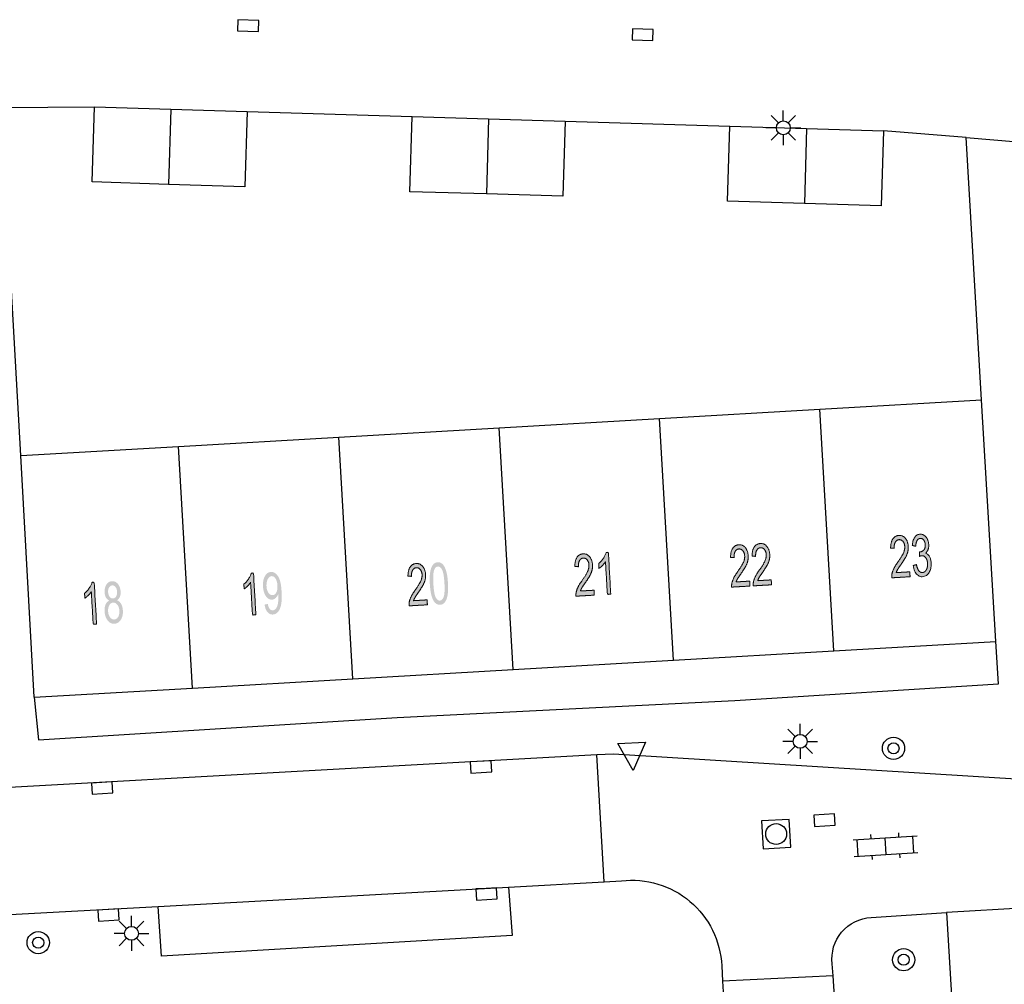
# Model space of a CAD drawing. Header units: metres. Extents: x 134521 to 134907, y 396000 to 396359.
# Tile 40 of 135: x 134583 to 134618, y 396201 to 396236. Entities that reach past the tile are written whole.
import ezdxf

# ---------------------------------------------------------------- set-up
doc = ezdxf.new("R2010")
doc.units = ezdxf.units.M
doc.header["$MEASUREMENT"] = 0

msp = doc.modelspace()

# ---------------------------------------------------------------- hatches: boundary and pattern name
at = {"linetype": 'Continuous', "lineweight": 0, "extrusion": (0, 0, -1)}
h = msp.add_hatch(color=251, dxfattribs=at)
edge = h.paths.add_edge_path()
edge.add_line((-134615.027, 396216.202), (-134615.038, 396216.026))
edge.add_line((-134615.038, 396216.026), (-134614.378, 396215.987))
edge.add_spline(control_points=[(-134614.378, 396215.987), (-134614.373, 396216.054), (-134614.385, 396216.116), (-134614.404, 396216.219), (-134614.454, 396216.32), (-134614.504, 396216.421), (-134614.601, 396216.556), (-134614.752, 396216.765), (-134614.802, 396216.886), (-134614.853, 396217.006), (-134614.847, 396217.11), (-134614.84, 396217.219), (-134614.784, 396217.291), (-134614.727, 396217.363), (-134614.644, 396217.359), (-134614.555, 396217.353), (-134614.507, 396217.271), (-134614.459, 396217.188), (-134614.466, 396217.047)], knot_values=[0, 0, 0, 0.111111, 0.111111, 0.222222, 0.222222, 0.333333, 0.333333, 0.444444, 0.444444, 0.555556, 0.555556, 0.666667, 0.666667, 0.777778, 0.777778, 0.888889, 0.888889, 1, 1, 1], degree=2, periodic=0)
edge.add_line((-134614.466, 396217.047), (-134614.339, 396217.059))
edge.add_spline(control_points=[(-134614.339, 396217.059), (-134614.339, 396217.271), (-134614.417, 396217.387), (-134614.495, 396217.502), (-134614.638, 396217.511), (-134614.781, 396217.519), (-134614.872, 396217.404), (-134614.963, 396217.29), (-134614.973, 396217.113), (-134614.978, 396217.023), (-134614.959, 396216.935), (-134614.939, 396216.847), (-134614.888, 396216.748), (-134614.837, 396216.648), (-134614.715, 396216.473), (-134614.613, 396216.328), (-134614.584, 396216.277), (-134614.556, 396216.225), (-134614.538, 396216.174)], knot_values=[0, 0, 0, 0.111111, 0.111111, 0.222222, 0.222222, 0.333333, 0.333333, 0.444444, 0.444444, 0.555556, 0.555556, 0.666667, 0.666667, 0.777778, 0.777778, 0.888889, 0.888889, 1, 1, 1], degree=2, periodic=0)
edge.add_line((-134614.538, 396216.174), (-134615.027, 396216.202))
h = msp.add_hatch(color=251, dxfattribs=at)
edge = h.paths.add_edge_path()
edge.add_line((-134615.147, 396216.43), (-134615.268, 396216.462))
edge.add_spline(control_points=[(-134615.268, 396216.462), (-134615.298, 396216.306), (-134615.353, 396216.24), (-134615.407, 396216.174), (-134615.481, 396216.178), (-134615.568, 396216.183), (-134615.622, 396216.277), (-134615.676, 396216.37), (-134615.668, 396216.503), (-134615.661, 396216.63), (-134615.601, 396216.709), (-134615.541, 396216.788), (-134615.456, 396216.783), (-134615.421, 396216.781), (-134615.371, 396216.757)], knot_values=[0, 0, 0, 0.142857, 0.142857, 0.285714, 0.285714, 0.428571, 0.428571, 0.571429, 0.571429, 0.714286, 0.714286, 0.857143, 0.857143, 1, 1, 1], degree=2, periodic=0)
edge.add_line((-134615.371, 396216.757), (-134615.375, 396216.919))
edge.add_spline(control_points=[(-134615.375, 396216.919), (-134615.387, 396216.918), (-134615.395, 396216.918), (-134615.473, 396216.923), (-134615.532, 396216.987), (-134615.591, 396217.052), (-134615.584, 396217.18), (-134615.578, 396217.281), (-134615.528, 396217.345), (-134615.479, 396217.408), (-134615.407, 396217.404), (-134615.335, 396217.4), (-134615.292, 396217.33), (-134615.248, 396217.259), (-134615.242, 396217.123)], knot_values=[0, 0, 0, 0.142857, 0.142857, 0.285714, 0.285714, 0.428571, 0.428571, 0.571429, 0.571429, 0.714286, 0.714286, 0.857143, 0.857143, 1, 1, 1], degree=2, periodic=0)
edge.add_line((-134615.242, 396217.123), (-134615.118, 396217.149))
edge.add_spline(control_points=[(-134615.118, 396217.149), (-134615.129, 396217.335), (-134615.203, 396217.441), (-134615.277, 396217.548), (-134615.396, 396217.555), (-134615.477, 396217.559), (-134615.549, 396217.511), (-134615.621, 396217.462), (-134615.663, 396217.374), (-134615.704, 396217.285), (-134615.71, 396217.183), (-134615.716, 396217.086), (-134615.686, 396217.005), (-134615.656, 396216.923), (-134615.59, 396216.872), (-134615.681, 396216.847), (-134615.735, 396216.753), (-134615.79, 396216.659), (-134615.798, 396216.515), (-134615.809, 396216.319), (-134615.722, 396216.177), (-134615.635, 396216.035), (-134615.489, 396216.027), (-134615.358, 396216.019), (-134615.264, 396216.131), (-134615.17, 396216.244), (-134615.147, 396216.43)], knot_values=[0, 0, 0, 0.076923, 0.076923, 0.153846, 0.153846, 0.230769, 0.230769, 0.307692, 0.307692, 0.384615, 0.384615, 0.461538, 0.461538, 0.538462, 0.538462, 0.615385, 0.615385, 0.692308, 0.692308, 0.769231, 0.769231, 0.846154, 0.846154, 0.923077, 0.923077, 1, 1, 1], degree=2, periodic=0)
h = msp.add_hatch(color=251, dxfattribs=at)
edge = h.paths.add_edge_path()
edge.add_line((-134609.268, 396215.868), (-134609.278, 396215.691))
edge.add_line((-134609.278, 396215.691), (-134608.618, 396215.653))
edge.add_spline(control_points=[(-134608.618, 396215.653), (-134608.613, 396215.719), (-134608.625, 396215.781), (-134608.645, 396215.884), (-134608.694, 396215.985), (-134608.744, 396216.086), (-134608.842, 396216.221), (-134608.992, 396216.431), (-134609.043, 396216.551), (-134609.093, 396216.671), (-134609.087, 396216.776), (-134609.081, 396216.885), (-134609.024, 396216.957), (-134608.968, 396217.029), (-134608.884, 396217.024), (-134608.796, 396217.019), (-134608.747, 396216.936), (-134608.699, 396216.853), (-134608.706, 396216.712)], knot_values=[0, 0, 0, 0.111111, 0.111111, 0.222222, 0.222222, 0.333333, 0.333333, 0.444444, 0.444444, 0.555556, 0.555556, 0.666667, 0.666667, 0.777778, 0.777778, 0.888889, 0.888889, 1, 1, 1], degree=2, periodic=0)
edge.add_line((-134608.706, 396216.712), (-134608.579, 396216.724))
edge.add_spline(control_points=[(-134608.579, 396216.724), (-134608.58, 396216.936), (-134608.658, 396217.052), (-134608.736, 396217.168), (-134608.878, 396217.176), (-134609.022, 396217.184), (-134609.112, 396217.07), (-134609.203, 396216.955), (-134609.213, 396216.778), (-134609.219, 396216.689), (-134609.199, 396216.6), (-134609.18, 396216.512), (-134609.129, 396216.413), (-134609.077, 396216.314), (-134608.955, 396216.139), (-134608.853, 396215.993), (-134608.824, 396215.942), (-134608.796, 396215.891), (-134608.779, 396215.839)], knot_values=[0, 0, 0, 0.111111, 0.111111, 0.222222, 0.222222, 0.333333, 0.333333, 0.444444, 0.444444, 0.555556, 0.555556, 0.666667, 0.666667, 0.777778, 0.777778, 0.888889, 0.888889, 1, 1, 1], degree=2, periodic=0)
edge.add_line((-134608.779, 396215.839), (-134609.268, 396215.868))
h = msp.add_hatch(color=251, dxfattribs=at)
edge = h.paths.add_edge_path()
edge.add_line((-134610.043, 396215.913), (-134610.053, 396215.736))
edge.add_line((-134610.053, 396215.736), (-134609.394, 396215.698))
edge.add_spline(control_points=[(-134609.394, 396215.698), (-134609.389, 396215.764), (-134609.401, 396215.826), (-134609.42, 396215.929), (-134609.47, 396216.03), (-134609.52, 396216.131), (-134609.617, 396216.266), (-134609.768, 396216.476), (-134609.818, 396216.596), (-134609.868, 396216.716), (-134609.862, 396216.821), (-134609.856, 396216.93), (-134609.8, 396217.002), (-134609.743, 396217.074), (-134609.66, 396217.069), (-134609.571, 396217.064), (-134609.523, 396216.981), (-134609.474, 396216.898), (-134609.482, 396216.757)], knot_values=[0, 0, 0, 0.111111, 0.111111, 0.222222, 0.222222, 0.333333, 0.333333, 0.444444, 0.444444, 0.555556, 0.555556, 0.666667, 0.666667, 0.777778, 0.777778, 0.888889, 0.888889, 1, 1, 1], degree=2, periodic=0)
edge.add_line((-134609.482, 396216.757), (-134609.354, 396216.77))
edge.add_spline(control_points=[(-134609.354, 396216.77), (-134609.355, 396216.981), (-134609.433, 396217.097), (-134609.511, 396217.213), (-134609.653, 396217.221), (-134609.797, 396217.229), (-134609.888, 396217.115), (-134609.979, 396217), (-134609.989, 396216.823), (-134609.994, 396216.734), (-134609.975, 396216.645), (-134609.955, 396216.557), (-134609.904, 396216.458), (-134609.853, 396216.359), (-134609.731, 396216.184), (-134609.628, 396216.038), (-134609.6, 396215.987), (-134609.571, 396215.936), (-134609.554, 396215.884)], knot_values=[0, 0, 0, 0.111111, 0.111111, 0.222222, 0.222222, 0.333333, 0.333333, 0.444444, 0.444444, 0.555556, 0.555556, 0.666667, 0.666667, 0.777778, 0.777778, 0.888889, 0.888889, 1, 1, 1], degree=2, periodic=0)
edge.add_line((-134609.554, 396215.884), (-134610.043, 396215.913))
h = msp.add_hatch(color=251, dxfattribs=at)
edge = h.paths.add_edge_path()
edge.add_line((-134603.666, 396215.541), (-134603.676, 396215.364))
edge.add_line((-134603.676, 396215.364), (-134603.017, 396215.326))
edge.add_spline(control_points=[(-134603.017, 396215.326), (-134603.011, 396215.392), (-134603.024, 396215.455), (-134603.043, 396215.557), (-134603.093, 396215.658), (-134603.143, 396215.76), (-134603.24, 396215.894), (-134603.391, 396216.104), (-134603.441, 396216.224), (-134603.491, 396216.344), (-134603.485, 396216.449), (-134603.479, 396216.558), (-134603.422, 396216.63), (-134603.366, 396216.702), (-134603.282, 396216.697), (-134603.194, 396216.692), (-134603.146, 396216.609), (-134603.097, 396216.527), (-134603.105, 396216.386)], knot_values=[0, 0, 0, 0.111111, 0.111111, 0.222222, 0.222222, 0.333333, 0.333333, 0.444444, 0.444444, 0.555556, 0.555556, 0.666667, 0.666667, 0.777778, 0.777778, 0.888889, 0.888889, 1, 1, 1], degree=2, periodic=0)
edge.add_line((-134603.105, 396216.386), (-134602.977, 396216.398))
edge.add_spline(control_points=[(-134602.977, 396216.398), (-134602.978, 396216.61), (-134603.056, 396216.725), (-134603.134, 396216.841), (-134603.276, 396216.849), (-134603.42, 396216.858), (-134603.511, 396216.743), (-134603.601, 396216.628), (-134603.612, 396216.452), (-134603.617, 396216.362), (-134603.598, 396216.274), (-134603.578, 396216.186), (-134603.527, 396216.086), (-134603.476, 396215.987), (-134603.353, 396215.812), (-134603.251, 396215.667), (-134603.223, 396215.615), (-134603.194, 396215.564), (-134603.177, 396215.513)], knot_values=[0, 0, 0, 0.111111, 0.111111, 0.222222, 0.222222, 0.333333, 0.333333, 0.444444, 0.444444, 0.555556, 0.555556, 0.666667, 0.666667, 0.777778, 0.777778, 0.888889, 0.888889, 1, 1, 1], degree=2, periodic=0)
edge.add_line((-134603.177, 396215.513), (-134603.666, 396215.541))
h = msp.add_hatch(color=251, dxfattribs=at)
edge = h.paths.add_edge_path()
edge.add_line((-134604.269, 396215.399), (-134604.147, 396215.391))
edge.add_line((-134604.147, 396215.391), (-134604.079, 396216.563))
edge.add_spline(control_points=[(-134604.079, 396216.563), (-134604.038, 396216.497), (-134603.97, 396216.429), (-134603.902, 396216.362), (-134603.846, 396216.327)], knot_values=[0, 0, 0, 0.5, 0.5, 1, 1, 1], degree=2, periodic=0)
edge.add_line((-134603.846, 396216.327), (-134603.836, 396216.505))
edge.add_spline(control_points=[(-134603.836, 396216.505), (-134603.935, 396216.583), (-134604.006, 396216.691), (-134604.077, 396216.798), (-134604.103, 396216.897)], knot_values=[0, 0, 0, 0.5, 0.5, 1, 1, 1], degree=2, periodic=0)
edge.add_line((-134604.103, 396216.897), (-134604.182, 396216.902))
edge.add_line((-134604.182, 396216.902), (-134604.269, 396215.399))
h = msp.add_hatch(color=251, dxfattribs=at)
edge = h.paths.add_edge_path()
edge.add_line((-134597.661, 396215.194), (-134597.672, 396215.017))
edge.add_line((-134597.672, 396215.017), (-134597.012, 396214.978))
edge.add_spline(control_points=[(-134597.012, 396214.978), (-134597.007, 396215.045), (-134597.019, 396215.107), (-134597.038, 396215.21), (-134597.088, 396215.311), (-134597.138, 396215.412), (-134597.235, 396215.547), (-134597.386, 396215.757), (-134597.436, 396215.877), (-134597.486, 396215.997), (-134597.48, 396216.101), (-134597.474, 396216.211), (-134597.418, 396216.283), (-134597.361, 396216.355), (-134597.278, 396216.35), (-134597.189, 396216.345), (-134597.141, 396216.262), (-134597.093, 396216.179), (-134597.1, 396216.038)], knot_values=[0, 0, 0, 0.111111, 0.111111, 0.222222, 0.222222, 0.333333, 0.333333, 0.444444, 0.444444, 0.555556, 0.555556, 0.666667, 0.666667, 0.777778, 0.777778, 0.888889, 0.888889, 1, 1, 1], degree=2, periodic=0)
edge.add_line((-134597.1, 396216.038), (-134596.973, 396216.05))
edge.add_spline(control_points=[(-134596.973, 396216.05), (-134596.973, 396216.262), (-134597.051, 396216.378), (-134597.129, 396216.493), (-134597.272, 396216.502), (-134597.415, 396216.51), (-134597.506, 396216.395), (-134597.597, 396216.281), (-134597.607, 396216.104), (-134597.612, 396216.014), (-134597.593, 396215.926), (-134597.573, 396215.838), (-134597.522, 396215.739), (-134597.471, 396215.64), (-134597.349, 396215.464), (-134597.246, 396215.319), (-134597.218, 396215.268), (-134597.19, 396215.216), (-134597.172, 396215.165)], knot_values=[0, 0, 0, 0.111111, 0.111111, 0.222222, 0.222222, 0.333333, 0.333333, 0.444444, 0.444444, 0.555556, 0.555556, 0.666667, 0.666667, 0.777778, 0.777778, 0.888889, 0.888889, 1, 1, 1], degree=2, periodic=0)
edge.add_line((-134597.172, 396215.165), (-134597.661, 396215.194))
h = msp.add_hatch(color=251, dxfattribs=at)
edge = h.paths.add_edge_path()
edge.add_spline(control_points=[(-134597.76, 396215.763), (-134597.745, 396216.028), (-134597.772, 396216.192), (-134597.799, 396216.357), (-134597.866, 396216.448), (-134597.932, 396216.54), (-134598.041, 396216.546), (-134598.122, 396216.551), (-134598.185, 396216.506), (-134598.249, 396216.461), (-134598.293, 396216.372), (-134598.338, 396216.283), (-134598.368, 396216.153), (-134598.398, 396216.023), (-134598.411, 396215.801), (-134598.426, 396215.537), (-134598.4, 396215.373), (-134598.373, 396215.209), (-134598.306, 396215.117), (-134598.24, 396215.024), (-134598.13, 396215.018), (-134597.986, 396215.01), (-134597.894, 396215.16), (-134597.785, 396215.341), (-134597.76, 396215.763)], knot_values=[0, 0, 0, 0.083333, 0.083333, 0.166667, 0.166667, 0.25, 0.25, 0.333333, 0.333333, 0.416667, 0.416667, 0.5, 0.5, 0.583333, 0.583333, 0.666667, 0.666667, 0.75, 0.75, 0.833333, 0.833333, 0.916667, 0.916667, 1, 1, 1], degree=2, periodic=0)
edge = h.paths.add_edge_path(flags=16)
edge.add_spline(control_points=[(-134597.887, 396215.77), (-134597.908, 396215.401), (-134597.973, 396215.282), (-134598.037, 396215.164), (-134598.121, 396215.169), (-134598.206, 396215.174), (-134598.256, 396215.299), (-134598.306, 396215.425), (-134598.285, 396215.793), (-134598.263, 396216.163), (-134598.199, 396216.281), (-134598.135, 396216.399), (-134598.049, 396216.394), (-134597.965, 396216.39), (-134597.92, 396216.279), (-134597.865, 396216.139), (-134597.887, 396215.77)], knot_values=[0, 0, 0, 0.125, 0.125, 0.25, 0.25, 0.375, 0.375, 0.5, 0.5, 0.625, 0.625, 0.75, 0.75, 0.875, 0.875, 1, 1, 1], degree=2, periodic=0)
h = msp.add_hatch(color=251, dxfattribs=at)
edge = h.paths.add_edge_path()
edge.add_line((-134591.501, 396214.658), (-134591.379, 396214.651))
edge.add_line((-134591.379, 396214.651), (-134591.311, 396215.822))
edge.add_spline(control_points=[(-134591.311, 396215.822), (-134591.27, 396215.756), (-134591.202, 396215.689), (-134591.134, 396215.621), (-134591.079, 396215.586)], knot_values=[0, 0, 0, 0.5, 0.5, 1, 1, 1], degree=2, periodic=0)
edge.add_line((-134591.079, 396215.586), (-134591.068, 396215.764))
edge.add_spline(control_points=[(-134591.068, 396215.764), (-134591.167, 396215.842), (-134591.238, 396215.95), (-134591.309, 396216.058), (-134591.335, 396216.157)], knot_values=[0, 0, 0, 0.5, 0.5, 1, 1, 1], degree=2, periodic=0)
edge.add_line((-134591.335, 396216.157), (-134591.414, 396216.161))
edge.add_line((-134591.414, 396216.161), (-134591.501, 396214.658))
h = msp.add_hatch(color=251, dxfattribs=at)
edge = h.paths.add_edge_path()
edge.add_line((-134591.814, 396215.024), (-134591.931, 396215.047))
edge.add_spline(control_points=[(-134591.931, 396215.047), (-134591.953, 396214.923), (-134591.998, 396214.869), (-134592.044, 396214.815), (-134592.11, 396214.819), (-134592.166, 396214.822), (-134592.207, 396214.864), (-134592.247, 396214.905), (-134592.27, 396214.972), (-134592.294, 396215.038), (-134592.306, 396215.15), (-134592.318, 396215.261), (-134592.311, 396215.375), (-134592.31, 396215.388), (-134592.308, 396215.412), (-134592.276, 396215.322), (-134592.216, 396215.264), (-134592.156, 396215.206), (-134592.081, 396215.201), (-134591.958, 396215.194), (-134591.864, 396215.324), (-134591.771, 396215.454), (-134591.758, 396215.674), (-134591.744, 396215.902), (-134591.826, 396216.046), (-134591.907, 396216.19), (-134592.042, 396216.198), (-134592.139, 396216.203), (-134592.225, 396216.129), (-134592.31, 396216.055), (-134592.36, 396215.912), (-134592.41, 396215.769), (-134592.426, 396215.494), (-134592.443, 396215.207), (-134592.411, 396215.034), (-134592.38, 396214.862), (-134592.303, 396214.768), (-134592.226, 396214.675), (-134592.116, 396214.668), (-134591.999, 396214.662), (-134591.919, 396214.755), (-134591.839, 396214.848), (-134591.814, 396215.024)], knot_values=[0, 0, 0, 0.047619, 0.047619, 0.095238, 0.095238, 0.142857, 0.142857, 0.190476, 0.190476, 0.238095, 0.238095, 0.285714, 0.285714, 0.333333, 0.333333, 0.380952, 0.380952, 0.428571, 0.428571, 0.47619, 0.47619, 0.52381, 0.52381, 0.571429, 0.571429, 0.619048, 0.619048, 0.666667, 0.666667, 0.714286, 0.714286, 0.761905, 0.761905, 0.809524, 0.809524, 0.857143, 0.857143, 0.904762, 0.904762, 0.952381, 0.952381, 1, 1, 1], degree=2, periodic=0)
edge = h.paths.add_edge_path(flags=16)
edge.add_spline(control_points=[(-134592.277, 396215.713), (-134592.268, 396215.872), (-134592.206, 396215.961), (-134592.145, 396216.051), (-134592.066, 396216.047), (-134591.984, 396216.042), (-134591.93, 396215.938), (-134591.875, 396215.835), (-134591.884, 396215.675), (-134591.893, 396215.532), (-134591.955, 396215.446), (-134592.018, 396215.36), (-134592.102, 396215.365), (-134592.187, 396215.37), (-134592.237, 396215.463), (-134592.286, 396215.555), (-134592.277, 396215.713)], knot_values=[0, 0, 0, 0.125, 0.125, 0.25, 0.25, 0.375, 0.375, 0.5, 0.5, 0.625, 0.625, 0.75, 0.75, 0.875, 0.875, 1, 1, 1], degree=2, periodic=0)
h = msp.add_hatch(color=251, dxfattribs=at)
edge = h.paths.add_edge_path()
edge.add_line((-134585.77, 396214.325), (-134585.648, 396214.318))
edge.add_line((-134585.648, 396214.318), (-134585.58, 396215.489))
edge.add_spline(control_points=[(-134585.58, 396215.489), (-134585.539, 396215.423), (-134585.471, 396215.356), (-134585.403, 396215.288), (-134585.348, 396215.253)], knot_values=[0, 0, 0, 0.5, 0.5, 1, 1, 1], degree=2, periodic=0)
edge.add_line((-134585.348, 396215.253), (-134585.337, 396215.431))
edge.add_spline(control_points=[(-134585.337, 396215.431), (-134585.436, 396215.509), (-134585.507, 396215.617), (-134585.578, 396215.725), (-134585.604, 396215.824)], knot_values=[0, 0, 0, 0.5, 0.5, 1, 1, 1], degree=2, periodic=0)
edge.add_line((-134585.604, 396215.824), (-134585.683, 396215.828))
edge.add_line((-134585.683, 396215.828), (-134585.77, 396214.325))
h = msp.add_hatch(color=251, dxfattribs=at)
edge = h.paths.add_edge_path()
edge.add_spline(control_points=[(-134586.227, 396215.167), (-134586.148, 396215.204), (-134586.106, 396215.28), (-134586.065, 396215.355), (-134586.059, 396215.463), (-134586.049, 396215.626), (-134586.121, 396215.742), (-134586.193, 396215.858), (-134586.322, 396215.865), (-134586.453, 396215.873), (-134586.539, 396215.764), (-134586.625, 396215.655), (-134586.635, 396215.491), (-134586.641, 396215.387), (-134586.609, 396215.308), (-134586.577, 396215.229), (-134586.505, 396215.183), (-134586.6, 396215.143), (-134586.654, 396215.046), (-134586.708, 396214.949), (-134586.716, 396214.81), (-134586.727, 396214.618), (-134586.644, 396214.482), (-134586.561, 396214.346), (-134586.413, 396214.337), (-134586.266, 396214.328), (-134586.167, 396214.454), (-134586.069, 396214.581), (-134586.058, 396214.777), (-134586.049, 396214.923), (-134586.093, 396215.024), (-134586.137, 396215.126), (-134586.227, 396215.167)], knot_values=[0, 0, 0, 0.0625, 0.0625, 0.125, 0.125, 0.1875, 0.1875, 0.25, 0.25, 0.3125, 0.3125, 0.375, 0.375, 0.4375, 0.4375, 0.5, 0.5, 0.5625, 0.5625, 0.625, 0.625, 0.6875, 0.6875, 0.75, 0.75, 0.8125, 0.8125, 0.875, 0.875, 0.9375, 0.9375, 1, 1, 1], degree=2, periodic=0)
edge = h.paths.add_edge_path(flags=16)
edge.add_spline(control_points=[(-134586.184, 396214.783), (-134586.189, 396214.704), (-134586.218, 396214.632), (-134586.247, 396214.56), (-134586.298, 396214.522), (-134586.349, 396214.484), (-134586.406, 396214.488), (-134586.493, 396214.493), (-134586.545, 396214.581), (-134586.597, 396214.669), (-134586.59, 396214.8), (-134586.582, 396214.933), (-134586.518, 396215.016), (-134586.455, 396215.1), (-134586.366, 396215.095), (-134586.28, 396215.09), (-134586.228, 396215.001), (-134586.177, 396214.911), (-134586.184, 396214.783)], knot_values=[0, 0, 0, 0.111111, 0.111111, 0.222222, 0.222222, 0.333333, 0.333333, 0.444444, 0.444444, 0.555556, 0.555556, 0.666667, 0.666667, 0.777778, 0.777778, 0.888889, 0.888889, 1, 1, 1], degree=2, periodic=0)
edge = h.paths.add_edge_path(flags=16)
edge.add_spline(control_points=[(-134586.185, 396215.477), (-134586.191, 396215.371), (-134586.24, 396215.306), (-134586.289, 396215.241), (-134586.362, 396215.246), (-134586.432, 396215.25), (-134586.473, 396215.319), (-134586.514, 396215.389), (-134586.508, 396215.485), (-134586.503, 396215.586), (-134586.452, 396215.653), (-134586.402, 396215.719), (-134586.333, 396215.715), (-134586.263, 396215.711), (-134586.221, 396215.641), (-134586.179, 396215.571), (-134586.185, 396215.477)], knot_values=[0, 0, 0, 0.125, 0.125, 0.25, 0.25, 0.375, 0.375, 0.5, 0.5, 0.625, 0.625, 0.75, 0.75, 0.875, 0.875, 1, 1, 1], degree=2, periodic=0)

# ---------------------------------------------------------------- linework, layer by layer
at = {"color": 251}
for p, q in [((134582.342, 396232.896), (134585.69, 396232.92)), ((134583.04, 396220.38), (134582.342, 396232.896)), ((134585.61, 396230.22), (134585.69, 396232.92)), ((134585.69, 396232.92), (134588.44, 396232.835)), ((134588.44, 396232.835), (134588.355, 396230.135)), ((134588.44, 396232.835), (134591.19, 396232.75)), ((134591.19, 396232.75), (134591.1, 396230.05)), ((134591.19, 396232.75), (134597.12, 396232.57)), ((134610.477, 396232.417), (134610.477, 396232.792)), ((134597.04, 396229.87), (134597.12, 396232.57)), ((134597.12, 396232.57), (134599.875, 396232.49)), ((134599.875, 396232.49), (134599.795, 396229.79)), ((134599.875, 396232.49), (134602.63, 396232.41)), ((134602.63, 396232.41), (134602.55, 396229.71)), ((134602.63, 396232.41), (134608.55, 396232.23)), ((134610.3, 396232.344), (134610.035, 396232.609)), ((134610.654, 396232.344), (134610.919, 396232.609)), ((134608.47, 396229.53), (134608.55, 396232.23)), ((134608.55, 396232.23), (134611.315, 396232.145)), ((134610.227, 396232.167), (134609.852, 396232.167)), ((134610.3, 396231.99), (134610.035, 396231.725)), ((134610.919, 396231.725), (134610.654, 396231.99)), ((134610.727, 396232.167), (134611.102, 396232.167)), ((134611.315, 396232.145), (134611.235, 396229.445)), ((134611.315, 396232.145), (134614.08, 396232.06)), ((134614.08, 396232.06), (134614, 396229.36)), ((134617.05, 396231.82), (134614.08, 396232.06)), ((134610.477, 396231.917), (134610.477, 396231.542)), ((134617.61, 396222.39), (134617.05, 396231.82)), ((134617.05, 396231.82), (134618.9, 396231.66)), ((134588.355, 396230.135), (134585.61, 396230.22)), ((134591.1, 396230.05), (134588.355, 396230.135)), ((134599.795, 396229.79), (134597.04, 396229.87)), ((134602.55, 396229.71), (134599.795, 396229.79)), ((134611.235, 396229.445), (134608.47, 396229.53)), ((134614, 396229.36), (134611.235, 396229.445)), ((134606.024, 396221.716), (134611.791, 396222.052)), ((134611.791, 396222.052), (134617.61, 396222.39)), ((134612.293, 396213.361), (134611.791, 396222.052)), ((134618.12, 396213.7), (134617.61, 396222.39)), ((134600.257, 396221.381), (134606.024, 396221.716)), ((134606.526, 396213.026), (134606.024, 396221.716)), ((134594.49, 396221.046), (134600.257, 396221.381)), ((134600.759, 396212.691), (134600.257, 396221.381)), ((134588.723, 396220.71), (134594.49, 396221.046)), ((134594.992, 396212.356), (134594.49, 396221.046)), ((134583.04, 396220.38), (134588.723, 396220.71)), ((134589.225, 396212.021), (134588.723, 396220.71)), ((134583.53, 396211.69), (134583.04, 396220.38)), ((134612.293, 396213.361), (134618.12, 396213.7)), ((134618.22, 396212.17), (134618.12, 396213.7)), ((134606.526, 396213.026), (134612.293, 396213.361)), ((134600.759, 396212.691), (134606.526, 396213.026)), ((134594.992, 396212.356), (134600.759, 396212.691)), ((134589.225, 396212.021), (134594.992, 396212.356)), ((134608.73, 396211.57), (134618.22, 396212.17)), ((134583.53, 396211.69), (134589.225, 396212.021)), ((134583.53, 396211.69), (134583.68, 396210.16)), ((134596.59, 396210.96), (134608.73, 396211.57)), ((134583.68, 396210.16), (134596.59, 396210.96)), ((134611.082, 396210.357), (134611.082, 396210.732)), ((134610.905, 396210.284), (134610.64, 396210.549)), ((134611.259, 396210.284), (134611.524, 396210.549)), ((134604.52, 396210.029), (134605.519, 396210.083)), ((134605.074, 396209.058), (134604.52, 396210.029)), ((134605.519, 396210.083), (134605.074, 396209.058)), ((134610.832, 396210.107), (134610.457, 396210.107)), ((134611.332, 396210.107), (134611.707, 396210.107)), ((134604.37, 396209.65), (134603.772, 396209.617)), ((134619.42, 396208.71), (134604.37, 396209.65)), ((134610.905, 396209.93), (134610.64, 396209.665)), ((134611.082, 396209.857), (134611.082, 396209.482)), ((134611.524, 396209.665), (134611.259, 396209.93)), ((134603.772, 396209.617), (134573.93, 396207.96)), ((134604.029, 396205.055), (134603.772, 396209.617)), ((134614.638, 396206.667), (134614.629, 396206.816)), ((134612.991, 396206.571), (134615.287, 396206.704)), ((134613.175, 396205.98), (134613.14, 396206.579)), ((134613.639, 396206.608), (134613.631, 396206.758)), ((134614.173, 396206.039), (134614.139, 396206.637)), ((134615.172, 396206.097), (134615.137, 396206.696)), ((134613.025, 396205.972), (134615.321, 396206.105)), ((134613.683, 396205.86), (134613.674, 396206.009)), ((134614.681, 396205.918), (134614.673, 396206.068)), ((134600.592, 396204.863), (134604.029, 396205.055)), ((134604.029, 396205.055), (134604.651, 396205.09)), ((134587.987, 396204.172), (134600.592, 396204.863)), ((134600.592, 396204.863), (134600.722, 396203.131)), ((134574.518, 396203.43), (134587.987, 396204.172)), ((134588.105, 396202.386), (134587.987, 396204.172)), ((134620.336, 396204.19), (134616.349, 396203.957)), ((134586.849, 396203.379), (134586.584, 396203.644)), ((134587.026, 396203.452), (134587.026, 396203.827)), ((134587.203, 396203.379), (134587.468, 396203.644)), ((134613.64, 396203.77), (134616.349, 396203.957)), ((134616.349, 396203.957), (134618.18, 396173.39)), ((134586.776, 396203.202), (134586.401, 396203.202)), ((134586.849, 396203.025), (134586.584, 396202.76)), ((134587.026, 396202.952), (134587.026, 396202.577)), ((134587.468, 396202.76), (134587.203, 396203.025)), ((134587.276, 396203.202), (134587.651, 396203.202)), ((134600.722, 396203.131), (134588.105, 396202.386)), ((134608.26, 396202.04), (134608.293, 396201.482)), ((134612.268, 396201.679), (134612.24, 396202.11)), ((134612.268, 396201.679), (134608.293, 396201.482)), ((134612.465, 396198.609), (134612.268, 396201.679)), ((134608.293, 396201.482), (134608.315, 396201.105))]:
    msp.add_line(p, q, dxfattribs=at)
at = {"color": 251, "flags": 128}
for points in [[(134591.215, 396235.644), (134591.59, 396235.632), (134591.603, 396236.032), (134590.853, 396236.056), (134590.84, 396235.656), (134591.215, 396235.644)], [(134605.409, 396235.315), (134605.784, 396235.303), (134605.797, 396235.703), (134605.047, 396235.727), (134605.034, 396235.327), (134605.409, 396235.315)], [(134599.611, 396208.987), (134599.985, 396209.007), (134599.964, 396209.407), (134599.215, 396209.366), (134599.237, 396208.967), (134599.611, 396208.987)], [(134585.982, 396208.231), (134586.356, 396208.252), (134586.334, 396208.652), (134585.585, 396208.609), (134585.608, 396208.21), (134585.982, 396208.231)], [(134611.945, 396207.473), (134611.571, 396207.45), (134611.595, 396207.051), (134612.344, 396207.097), (134612.319, 396207.496), (134611.945, 396207.473)], [(134599.785, 396204.82), (134599.411, 396204.799), (134599.433, 396204.4), (134600.182, 396204.442), (134600.159, 396204.841), (134599.785, 396204.82)], [(134586.188, 396204.061), (134585.814, 396204.039), (134585.837, 396203.64), (134586.586, 396203.683), (134586.562, 396204.083), (134586.188, 396204.061)]]:
    msp.add_lwpolyline(points, dxfattribs=at)
msp.add_lwpolyline([(134609.748, 396206.247), (134610.746, 396206.303), (134610.69, 396207.301), (134609.692, 396207.245)], close=True, dxfattribs=at)
at = {"color": 251}
for centre, radius in [((134610.477, 396232.167), 0.25), ((134611.082, 396210.107), 0.25), ((134614.443, 396209.856), 0.4), ((134614.443, 396209.856), 0.2), ((134610.219, 396206.774), 0.375), ((134583.67, 396202.869), 0.4), ((134587.026, 396203.202), 0.25), ((134583.67, 396202.869), 0.2), ((134614.805, 396202.253), 0.4), ((134614.805, 396202.253), 0.2)]:
    msp.add_circle(centre, radius, dxfattribs=at)
at = {"color": 251, "extrusion": (0, 0, -1)}
for centre, radius, start, end in [((-134605.035, 396201.884), 3.229, 83.1788, 177.2242), ((-134613.704, 396202.295), 1.476, 352.7826, 87.5042)]:
    msp.add_arc(centre, radius, start, end, dxfattribs=at)
at = {"color": 251, "linetype": 'Continuous', "lineweight": 0}
for points, knots in [([(134615.027, 396216.202), (134615.033, 396216.114), (134615.038, 396216.026), (134614.708, 396216.006), (134614.378, 396215.987), (134614.373, 396216.054), (134614.385, 396216.116), (134614.404, 396216.219), (134614.454, 396216.32), (134614.504, 396216.421), (134614.601, 396216.556), (134614.752, 396216.765), (134614.802, 396216.886), (134614.853, 396217.006), (134614.847, 396217.11), (134614.84, 396217.219), (134614.784, 396217.291), (134614.727, 396217.363), (134614.644, 396217.359), (134614.555, 396217.353), (134614.507, 396217.271), (134614.459, 396217.188), (134614.466, 396217.047), (134614.402, 396217.053), (134614.339, 396217.059), (134614.339, 396217.271), (134614.417, 396217.387), (134614.495, 396217.502), (134614.638, 396217.511), (134614.781, 396217.519), (134614.872, 396217.404), (134614.963, 396217.29), (134614.973, 396217.113), (134614.978, 396217.023), (134614.959, 396216.935), (134614.939, 396216.847), (134614.888, 396216.748), (134614.837, 396216.648), (134614.715, 396216.473), (134614.613, 396216.328), (134614.584, 396216.277), (134614.556, 396216.225), (134614.538, 396216.174), (134614.783, 396216.188), (134615.027, 396216.202)], [0, 0, 0, 0.1, 0.1, 0.2, 0.2, 0.222222, 0.222222, 0.244444, 0.244444, 0.266667, 0.266667, 0.288889, 0.288889, 0.311111, 0.311111, 0.333333, 0.333333, 0.355556, 0.355556, 0.377778, 0.377778, 0.4, 0.4, 0.6, 0.6, 0.622222, 0.622222, 0.644444, 0.644444, 0.666667, 0.666667, 0.688889, 0.688889, 0.711111, 0.711111, 0.733333, 0.733333, 0.755556, 0.755556, 0.777778, 0.777778, 0.8, 0.8, 1, 1, 1]), ([(134615.147, 396216.43), (134615.208, 396216.446), (134615.268, 396216.462), (134615.298, 396216.306), (134615.353, 396216.24), (134615.407, 396216.174), (134615.481, 396216.178), (134615.568, 396216.183), (134615.622, 396216.277), (134615.676, 396216.37), (134615.668, 396216.503), (134615.661, 396216.63), (134615.601, 396216.709), (134615.541, 396216.788), (134615.456, 396216.783), (134615.421, 396216.781), (134615.371, 396216.757), (134615.373, 396216.838), (134615.375, 396216.919), (134615.387, 396216.918), (134615.395, 396216.918), (134615.473, 396216.923), (134615.532, 396216.987), (134615.591, 396217.052), (134615.584, 396217.18), (134615.578, 396217.281), (134615.528, 396217.345), (134615.479, 396217.408), (134615.407, 396217.404), (134615.335, 396217.4), (134615.292, 396217.33), (134615.248, 396217.259), (134615.242, 396217.123), (134615.18, 396217.136), (134615.118, 396217.149), (134615.129, 396217.335), (134615.203, 396217.441), (134615.277, 396217.548), (134615.396, 396217.555), (134615.477, 396217.559), (134615.549, 396217.511), (134615.621, 396217.462), (134615.663, 396217.374), (134615.704, 396217.285), (134615.71, 396217.183), (134615.716, 396217.086), (134615.686, 396217.005), (134615.656, 396216.923), (134615.59, 396216.872), (134615.681, 396216.847), (134615.735, 396216.753), (134615.79, 396216.659), (134615.798, 396216.515), (134615.809, 396216.319), (134615.722, 396216.177), (134615.635, 396216.035), (134615.489, 396216.027), (134615.358, 396216.019), (134615.264, 396216.131), (134615.17, 396216.244), (134615.147, 396216.43)], [0, 0, 0, 0.166667, 0.166667, 0.190476, 0.190476, 0.214286, 0.214286, 0.238095, 0.238095, 0.261905, 0.261905, 0.285714, 0.285714, 0.309524, 0.309524, 0.333333, 0.333333, 0.5, 0.5, 0.52381, 0.52381, 0.547619, 0.547619, 0.571429, 0.571429, 0.595238, 0.595238, 0.619048, 0.619048, 0.642857, 0.642857, 0.666667, 0.666667, 0.833333, 0.833333, 0.846154, 0.846154, 0.858974, 0.858974, 0.871795, 0.871795, 0.884615, 0.884615, 0.897436, 0.897436, 0.910256, 0.910256, 0.923077, 0.923077, 0.935897, 0.935897, 0.948718, 0.948718, 0.961538, 0.961538, 0.974359, 0.974359, 0.987179, 0.987179, 1, 1, 1]), ([(134609.268, 396215.868), (134609.273, 396215.779), (134609.278, 396215.691), (134608.948, 396215.672), (134608.618, 396215.653), (134608.613, 396215.719), (134608.625, 396215.781), (134608.645, 396215.884), (134608.694, 396215.985), (134608.744, 396216.086), (134608.842, 396216.221), (134608.992, 396216.431), (134609.043, 396216.551), (134609.093, 396216.671), (134609.087, 396216.776), (134609.081, 396216.885), (134609.024, 396216.957), (134608.968, 396217.029), (134608.884, 396217.024), (134608.796, 396217.019), (134608.747, 396216.936), (134608.699, 396216.853), (134608.706, 396216.712), (134608.643, 396216.718), (134608.579, 396216.724), (134608.58, 396216.936), (134608.658, 396217.052), (134608.736, 396217.168), (134608.878, 396217.176), (134609.022, 396217.184), (134609.112, 396217.07), (134609.203, 396216.955), (134609.213, 396216.778), (134609.219, 396216.689), (134609.199, 396216.6), (134609.18, 396216.512), (134609.129, 396216.413), (134609.077, 396216.314), (134608.955, 396216.139), (134608.853, 396215.993), (134608.824, 396215.942), (134608.796, 396215.891), (134608.779, 396215.839), (134609.023, 396215.854), (134609.268, 396215.868)], [0, 0, 0, 0.1, 0.1, 0.2, 0.2, 0.222222, 0.222222, 0.244444, 0.244444, 0.266667, 0.266667, 0.288889, 0.288889, 0.311111, 0.311111, 0.333333, 0.333333, 0.355556, 0.355556, 0.377778, 0.377778, 0.4, 0.4, 0.6, 0.6, 0.622222, 0.622222, 0.644444, 0.644444, 0.666667, 0.666667, 0.688889, 0.688889, 0.711111, 0.711111, 0.733333, 0.733333, 0.755556, 0.755556, 0.777778, 0.777778, 0.8, 0.8, 1, 1, 1]), ([(134610.043, 396215.913), (134610.048, 396215.824), (134610.053, 396215.736), (134609.724, 396215.717), (134609.394, 396215.698), (134609.389, 396215.764), (134609.401, 396215.826), (134609.42, 396215.929), (134609.47, 396216.03), (134609.52, 396216.131), (134609.617, 396216.266), (134609.768, 396216.476), (134609.818, 396216.596), (134609.868, 396216.716), (134609.862, 396216.821), (134609.856, 396216.93), (134609.8, 396217.002), (134609.743, 396217.074), (134609.66, 396217.069), (134609.571, 396217.064), (134609.523, 396216.981), (134609.474, 396216.898), (134609.482, 396216.757), (134609.418, 396216.763), (134609.354, 396216.77), (134609.355, 396216.981), (134609.433, 396217.097), (134609.511, 396217.213), (134609.653, 396217.221), (134609.797, 396217.229), (134609.888, 396217.115), (134609.979, 396217), (134609.989, 396216.823), (134609.994, 396216.734), (134609.975, 396216.645), (134609.955, 396216.557), (134609.904, 396216.458), (134609.853, 396216.359), (134609.731, 396216.184), (134609.628, 396216.038), (134609.6, 396215.987), (134609.571, 396215.936), (134609.554, 396215.884), (134609.799, 396215.899), (134610.043, 396215.913)], [0, 0, 0, 0.1, 0.1, 0.2, 0.2, 0.222222, 0.222222, 0.244444, 0.244444, 0.266667, 0.266667, 0.288889, 0.288889, 0.311111, 0.311111, 0.333333, 0.333333, 0.355556, 0.355556, 0.377778, 0.377778, 0.4, 0.4, 0.6, 0.6, 0.622222, 0.622222, 0.644444, 0.644444, 0.666667, 0.666667, 0.688889, 0.688889, 0.711111, 0.711111, 0.733333, 0.733333, 0.755556, 0.755556, 0.777778, 0.777778, 0.8, 0.8, 1, 1, 1]), ([(134603.666, 396215.541), (134603.671, 396215.453), (134603.676, 396215.364), (134603.347, 396215.345), (134603.017, 396215.326), (134603.011, 396215.392), (134603.024, 396215.455), (134603.043, 396215.557), (134603.093, 396215.658), (134603.143, 396215.76), (134603.24, 396215.894), (134603.391, 396216.104), (134603.441, 396216.224), (134603.491, 396216.344), (134603.485, 396216.449), (134603.479, 396216.558), (134603.422, 396216.63), (134603.366, 396216.702), (134603.282, 396216.697), (134603.194, 396216.692), (134603.146, 396216.609), (134603.097, 396216.527), (134603.105, 396216.386), (134603.041, 396216.392), (134602.977, 396216.398), (134602.978, 396216.61), (134603.056, 396216.725), (134603.134, 396216.841), (134603.276, 396216.849), (134603.42, 396216.858), (134603.511, 396216.743), (134603.601, 396216.628), (134603.612, 396216.452), (134603.617, 396216.362), (134603.598, 396216.274), (134603.578, 396216.186), (134603.527, 396216.086), (134603.476, 396215.987), (134603.353, 396215.812), (134603.251, 396215.667), (134603.223, 396215.615), (134603.194, 396215.564), (134603.177, 396215.513), (134603.421, 396215.527), (134603.666, 396215.541)], [0, 0, 0, 0.1, 0.1, 0.2, 0.2, 0.222222, 0.222222, 0.244444, 0.244444, 0.266667, 0.266667, 0.288889, 0.288889, 0.311111, 0.311111, 0.333333, 0.333333, 0.355556, 0.355556, 0.377778, 0.377778, 0.4, 0.4, 0.6, 0.6, 0.622222, 0.622222, 0.644444, 0.644444, 0.666667, 0.666667, 0.688889, 0.688889, 0.711111, 0.711111, 0.733333, 0.733333, 0.755556, 0.755556, 0.777778, 0.777778, 0.8, 0.8, 1, 1, 1]), ([(134604.269, 396215.399), (134604.208, 396215.395), (134604.147, 396215.391), (134604.113, 396215.977), (134604.079, 396216.563), (134604.038, 396216.497), (134603.97, 396216.429), (134603.902, 396216.362), (134603.846, 396216.327), (134603.841, 396216.416), (134603.836, 396216.505), (134603.935, 396216.583), (134604.006, 396216.691), (134604.077, 396216.798), (134604.103, 396216.897), (134604.142, 396216.899), (134604.182, 396216.902), (134604.226, 396216.15), (134604.269, 396215.399)], [0, 0, 0, 0.1, 0.1, 0.2, 0.2, 0.3, 0.3, 0.4, 0.4, 0.6, 0.6, 0.7, 0.7, 0.8, 0.8, 0.9, 0.9, 1, 1, 1]), ([(134597.661, 396215.194), (134597.667, 396215.105), (134597.672, 396215.017), (134597.342, 396214.998), (134597.012, 396214.978), (134597.007, 396215.045), (134597.019, 396215.107), (134597.038, 396215.21), (134597.088, 396215.311), (134597.138, 396215.412), (134597.235, 396215.547), (134597.386, 396215.757), (134597.436, 396215.877), (134597.486, 396215.997), (134597.48, 396216.101), (134597.474, 396216.211), (134597.418, 396216.283), (134597.361, 396216.355), (134597.278, 396216.35), (134597.189, 396216.345), (134597.141, 396216.262), (134597.093, 396216.179), (134597.1, 396216.038), (134597.036, 396216.044), (134596.973, 396216.05), (134596.973, 396216.262), (134597.051, 396216.378), (134597.129, 396216.493), (134597.272, 396216.502), (134597.415, 396216.51), (134597.506, 396216.395), (134597.597, 396216.281), (134597.607, 396216.104), (134597.612, 396216.014), (134597.593, 396215.926), (134597.573, 396215.838), (134597.522, 396215.739), (134597.471, 396215.64), (134597.349, 396215.464), (134597.246, 396215.319), (134597.218, 396215.268), (134597.19, 396215.216), (134597.172, 396215.165), (134597.417, 396215.179), (134597.661, 396215.194)], [0, 0, 0, 0.1, 0.1, 0.2, 0.2, 0.222222, 0.222222, 0.244444, 0.244444, 0.266667, 0.266667, 0.288889, 0.288889, 0.311111, 0.311111, 0.333333, 0.333333, 0.355556, 0.355556, 0.377778, 0.377778, 0.4, 0.4, 0.6, 0.6, 0.622222, 0.622222, 0.644444, 0.644444, 0.666667, 0.666667, 0.688889, 0.688889, 0.711111, 0.711111, 0.733333, 0.733333, 0.755556, 0.755556, 0.777778, 0.777778, 0.8, 0.8, 1, 1, 1]), ([(134591.501, 396214.658), (134591.44, 396214.654), (134591.379, 396214.651), (134591.345, 396215.236), (134591.311, 396215.822), (134591.27, 396215.756), (134591.202, 396215.689), (134591.134, 396215.621), (134591.079, 396215.586), (134591.074, 396215.675), (134591.068, 396215.764), (134591.167, 396215.842), (134591.238, 396215.95), (134591.309, 396216.058), (134591.335, 396216.157), (134591.375, 396216.159), (134591.414, 396216.161), (134591.458, 396215.409), (134591.501, 396214.658)], [0, 0, 0, 0.1, 0.1, 0.2, 0.2, 0.3, 0.3, 0.4, 0.4, 0.6, 0.6, 0.7, 0.7, 0.8, 0.8, 0.9, 0.9, 1, 1, 1]), ([(134585.77, 396214.325), (134585.709, 396214.321), (134585.648, 396214.318), (134585.614, 396214.903), (134585.58, 396215.489), (134585.539, 396215.423), (134585.471, 396215.356), (134585.403, 396215.288), (134585.348, 396215.253), (134585.343, 396215.342), (134585.337, 396215.431), (134585.436, 396215.509), (134585.507, 396215.617), (134585.578, 396215.725), (134585.604, 396215.824), (134585.644, 396215.826), (134585.683, 396215.828), (134585.727, 396215.076), (134585.77, 396214.325)], [0, 0, 0, 0.1, 0.1, 0.2, 0.2, 0.3, 0.3, 0.4, 0.4, 0.6, 0.6, 0.7, 0.7, 0.8, 0.8, 0.9, 0.9, 1, 1, 1])]:
    msp.add_open_spline(points, degree=2, knots=knots, dxfattribs=at)

doc.saveas('drawing.dxf')
